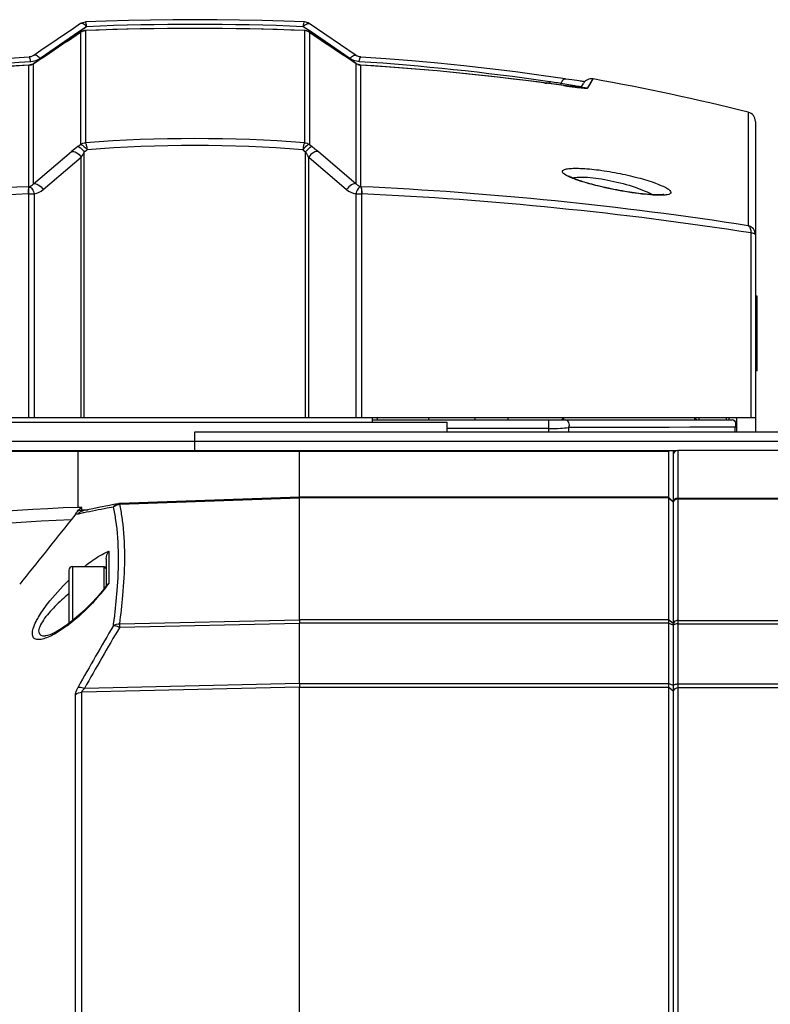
# Model space of a CAD drawing. Header units: millimetres. Extents: x 0 to 420, y -341 to 792.
# Tile 37 of 256: x 69 to 83, y 116 to 134. Entities that reach past the tile are written whole.
import ezdxf

# ---------------------------------------------------------------- set-up
doc = ezdxf.new("R2010")
doc.units = ezdxf.units.MM
doc.header["$LTSCALE"] = 23.1
doc.layers.get('0').update_dxf_attribs({"linetype": 'CONTINUOUS'})
for name, color, linetype in [('02___PRT_ALL_AXES', 7, 'CONTINUOUS'), ('06___PRT_ALL_SURFS', 7, 'CONTINUOUS'), ('AXES', 7, 'CONTINUOUS')]:
    doc.layers.add(name, color=color, linetype=linetype)

msp = doc.modelspace()

# ---------------------------------------------------------------- linework, layer by layer
at = {"color": 7, "linetype": 'Continuous'}
for p, q in [((70.1113, 133.6077), (69.4063, 133.126)), ((70.0135, 133.6721), (69.7141, 133.469)), ((70.1443, 133.6054), (69.8625, 133.4167)), ((70.1434, 133.7602), (70.0135, 133.6721)), ((70.253, 133.7045), (70.1113, 133.6077)), ((70.1327, 133.6223), (70.1113, 133.6077)), ((70.2059, 133.6723), (70.1327, 133.6223)), ((70.1443, 133.6054), (70.1414, 133.6032)), ((70.1414, 133.6032), (70.1414, 131.5624)), ((70.253, 133.7045), (70.2059, 133.6723)), ((70.2321, 133.6341), (70.2308, 133.6336)), ((70.2308, 133.6336), (70.2308, 131.5925)), ((74.3385, 133.6077), (74.1968, 133.7045)), ((74.2176, 133.6341), (74.2189, 133.6336)), ((74.2189, 133.6336), (74.2189, 131.5925)), ((74.3171, 133.6223), (74.2439, 133.6723)), ((74.3055, 133.6054), (74.3084, 133.6032)), ((74.5855, 133.4179), (74.3055, 133.6054)), ((74.5881, 133.569), (74.3063, 133.7602)), ((74.3084, 133.6032), (74.3084, 131.5624)), ((74.3385, 133.6077), (74.3171, 133.6223)), ((75.0435, 133.126), (74.3385, 133.6077)), ((69.8625, 133.4167), (69.5647, 133.2175)), ((74.8833, 133.2186), (74.5855, 133.4179)), ((75.1593, 133.1817), (74.5881, 133.569)), ((69.5647, 133.2175), (69.2913, 133.0346)), ((75.1584, 133.0346), (74.8833, 133.2186)), ((69.2051, 133.0059), (69.2032, 133.0054)), ((69.2032, 130.7945), (69.2032, 133.0054)), ((69.2913, 133.0346), (69.2883, 133.0323)), ((69.2883, 133.0323), (69.2915, 133.0344)), ((69.2883, 133.0323), (69.2915, 133.0344)), ((69.2883, 130.8463), (69.2883, 133.0323)), ((75.1583, 133.0344), (75.1615, 133.0323)), ((75.1584, 133.0346), (75.1615, 133.0323)), ((75.1615, 130.8463), (75.1615, 133.0323)), ((75.2446, 133.0059), (75.2465, 133.0054)), ((75.2465, 130.7945), (75.2465, 133.0054)), ((79.0825, 132.7366), (79.0312, 132.7441)), ((79.1297, 132.7297), (79.0825, 132.7366)), ((79.1729, 132.7236), (79.1297, 132.7297)), ((79.2119, 132.7182), (79.1729, 132.7236)), ((79.2357, 132.715), (79.2119, 132.7182)), ((79.2577, 132.7121), (79.2357, 132.715)), ((79.278, 132.7094), (79.2577, 132.7121)), ((79.2966, 132.7071), (79.278, 132.7094)), ((79.3198, 132.7042), (79.2966, 132.7071)), ((79.3778, 132.5914), (79.4716, 132.7532)), ((79.4661, 132.7438), (79.4716, 132.7532)), ((78.593, 132.6798), (78.6385, 132.6798)), ((78.8822, 132.6404), (78.8882, 132.6712)), ((78.9223, 132.6648), (78.8882, 132.6712)), ((78.9375, 132.6325), (78.9415, 132.632)), ((78.9376, 132.6329), (78.9415, 132.632)), ((78.9376, 132.6326), (78.9415, 132.632)), ((79.0242, 132.6209), (78.9879, 132.6258)), ((79.0583, 132.6164), (79.0242, 132.6209)), ((79.0903, 132.6123), (79.0583, 132.6164)), ((79.1201, 132.6086), (79.0903, 132.6123)), ((79.1478, 132.6052), (79.1201, 132.6086)), ((79.1733, 132.6022), (79.1478, 132.6052)), ((79.1968, 132.5996), (79.1733, 132.6022)), ((79.2182, 132.5974), (79.1968, 132.5996)), ((79.2376, 132.5954), (79.2182, 132.5974)), ((79.255, 132.5938), (79.2376, 132.5954)), ((79.2503, 132.5942), (79.2945, 132.6708)), ((79.2704, 132.5925), (79.255, 132.5938)), ((79.3218, 132.5899), (79.3223, 132.5899)), ((82.2963, 132.1473), (82.2963, 130.0848)), ((82.4249, 131.9824), (82.4249, 126.5938)), ((70.0913, 131.5238), (70.1414, 131.5624)), ((70.2112, 131.4285), (70.2607, 131.4674)), ((74.189, 131.4674), (74.2386, 131.4285)), ((74.3084, 131.5624), (74.3584, 131.5238)), ((69.2883, 130.8463), (69.979, 131.4329)), ((69.4643, 130.7432), (70.155, 131.3328)), ((70.155, 126.5938), (70.155, 131.3328)), ((70.2112, 126.5938), (70.2112, 131.4285)), ((74.2386, 126.5938), (74.2386, 131.4285)), ((74.2947, 126.5938), (74.2947, 131.3328)), ((74.2947, 131.3328), (74.9854, 130.7432)), ((74.4708, 131.4329), (75.1615, 130.8463)), ((69.2032, 130.7945), (69.2058, 130.7946)), ((75.2439, 130.7946), (75.2465, 130.7945)), ((69.1945, 130.6653), (69.1945, 126.5938)), ((69.2994, 130.6615), (69.2994, 126.5938)), ((75.1504, 130.6615), (75.1504, 126.5938)), ((75.2553, 130.6653), (75.2553, 126.5938)), ((82.3429, 129.9539), (82.3429, 126.5938)), ((62.0249, 126.5938), (82.4249, 126.5938)), ((67.6349, 126.5088), (76.8149, 126.5088)), ((75.4549, 126.5088), (75.4549, 126.5938)), ((75.4549, 126.5513), (81.9999, 126.5513)), ((75.5399, 126.5938), (75.5399, 126.5513)), ((76.4749, 126.5938), (76.4749, 126.5513)), ((77.3249, 126.5513), (77.3249, 126.5938)), ((77.9199, 126.5938), (77.9199, 126.5513)), ((78.6642, 126.3388), (78.6642, 126.5513)), ((78.9399, 126.5938), (78.8974, 126.5513)), ((78.9399, 126.5513), (78.9399, 126.5938)), ((81.3199, 126.5938), (81.3199, 126.5513)), ((81.3199, 126.5938), (81.3624, 126.5513)), ((81.4049, 126.5513), (81.4049, 126.5938)), ((81.8911, 126.5938), (81.8911, 126.5513)), ((81.9489, 126.5513), (81.9489, 126.5938)), ((82.0849, 126.3388), (82.0849, 126.5918)), ((82.4249, 126.5918), (82.0849, 126.5918)), ((82.4249, 126.5918), (82.4249, 126.3388)), ((72.2249, 125.9988), (72.2249, 126.3388)), ((72.2249, 126.3388), (89.3949, 126.3388)), ((78.6642, 126.3944), (76.8149, 126.3944)), ((82.06, 126.4192), (79.0249, 126.4156)), ((79.0249, 126.4156), (79.0249, 126.3388)), ((82.06, 126.3388), (82.06, 126.4192)), ((68.3602, 126.1688), (89.3949, 126.1688)), ((60.1807, 125.9988), (80.9845, 125.9988)), ((70.099, 125.9778), (68.211, 125.9775)), ((70.099, 124.9607), (70.099, 125.9778)), ((74.1289, 125.9765), (70.099, 125.9778)), ((74.1289, 125.1473), (74.1289, 125.9767)), ((80.8439, 125.9767), (74.1289, 125.9767)), ((80.8439, 125.9767), (80.8439, 59.2109)), ((80.9289, 125.9988), (80.9289, 59.1888)), ((81.0139, 125.9988), (81.0139, 59.1888)), ((89.2249, 125.9988), (81.0139, 125.9988)), ((70.8286, 125.028), (70.7807, 125.0186)), ((74.1288, 125.1473), (70.8553, 125.0311)), ((70.8554, 125.0188), (74.1289, 125.1352)), ((80.8439, 125.1473), (74.1288, 125.1473)), ((74.1289, 122.9174), (74.1289, 125.1352)), ((80.8439, 125.1352), (74.1289, 125.1352)), ((80.9289, 125.0623), (80.8439, 125.1473)), ((80.9289, 125.0563), (80.8439, 125.1352)), ((81.0139, 125.1277), (87.7289, 125.1277)), ((81.0139, 125.1155), (87.7289, 125.1155)), ((70.192, 124.8604), (70.0981, 124.8415)), ((70.1659, 124.9149), (70.1659, 124.9628)), ((70.1659, 124.9149), (70.2829, 124.9191)), ((70.232, 124.9088), (70.1843, 124.8991)), ((70.2009, 124.8622), (70.192, 124.8604)), ((70.7411, 124.9687), (70.6295, 124.947)), ((70.6596, 124.1642), (70.6596, 123.5775)), ((70.6098, 124.0279), (70.6098, 123.5313)), ((69.9298, 123.8171), (69.9298, 122.853)), ((69.9978, 123.8851), (69.9978, 122.9054)), ((69.9978, 123.8851), (70.5698, 123.8851)), ((70.5698, 123.4801), (70.5698, 123.8851)), ((70.5698, 123.8851), (70.6098, 123.8451)), ((70.6235, 123.5488), (70.5423, 123.4447)), ((69.9838, 122.8941), (69.9046, 122.8339)), ((70.8554, 122.8445), (74.1289, 122.9173)), ((70.8554, 122.7826), (74.1289, 122.8556)), ((80.8439, 122.9173), (74.1289, 122.9174)), ((74.1289, 121.7585), (74.1289, 122.8556)), ((80.8439, 122.8556), (74.1289, 122.8556)), ((80.9289, 122.8505), (80.8439, 122.9173)), ((80.9289, 122.8197), (80.8439, 122.8556)), ((81.0139, 122.905), (87.7289, 122.9051)), ((81.0139, 122.8433), (87.7289, 122.8432)), ((74.1289, 121.6917), (70.1659, 121.6)), ((70.1659, 95.9088), (70.1659, 121.6)), ((74.1289, 121.7585), (70.2124, 121.6678)), ((74.1289, 121.7585), (80.8439, 121.7584)), ((74.1289, 95.9581), (74.1289, 121.6917)), ((74.1289, 121.6917), (80.8439, 121.6917)), ((80.9289, 121.7225), (80.8439, 121.7584)), ((80.9289, 121.6224), (80.8439, 121.6917)), ((87.7289, 121.7457), (81.0139, 121.7456)), ((87.7289, 121.6789), (81.0139, 121.6789)), ((70.0516, 95.9041), (70.0516, 121.5594))]:
    msp.add_line(p, q, dxfattribs=at)
for points in [[(74.218, 133.7894), (73.843, 133.8037), (73.4397, 133.8158), (73.0355, 133.8244), (72.6309, 133.8296), (72.226, 133.8313), (71.821, 133.8296), (71.4164, 133.8244), (71.0123, 133.8158), (70.6089, 133.8038), (70.2317, 133.7894)], [(74.2176, 133.6341), (73.8405, 133.6477), (73.4372, 133.6591), (73.0332, 133.6673), (72.6286, 133.6722), (72.2238, 133.6738), (71.819, 133.6721), (71.4144, 133.6672), (71.0103, 133.659), (70.607, 133.6476), (70.2321, 133.6341)], [(69.7141, 133.469), (69.4181, 133.2683), (69.2904, 133.1817)], [(69.2045, 133.1525), (68.7556, 133.1209), (68.2801, 133.0826), (67.8056, 133.0394), (67.3325, 132.9912), (66.8613, 132.9382), (66.3926, 132.8804), (65.9268, 132.818), (65.4873, 132.7543)], [(69.2904, 133.1817), (69.2833, 133.1772), (69.2725, 133.1712), (69.2612, 133.1659), (69.2495, 133.1614), (69.2375, 133.1578), (69.2251, 133.1551), (69.2126, 133.1532), (69.2045, 133.1525)], [(75.2452, 133.1525), (75.2386, 133.1531), (75.2261, 133.1548), (75.2137, 133.1575), (75.2016, 133.161), (75.1898, 133.1654), (75.1785, 133.1705), (75.1676, 133.1765), (75.1593, 133.1817)], [(78.9625, 132.7543), (78.525, 132.8177), (78.0592, 132.8802), (77.5905, 132.938), (77.1194, 132.991), (76.6464, 133.0392), (76.1718, 133.0824), (75.6963, 133.1208), (75.2452, 133.1525)], [(69.2051, 133.0059), (68.7569, 132.9761), (68.2843, 132.94), (67.8128, 132.8994), (67.3428, 132.8543), (66.8748, 132.8046), (66.4092, 132.7505), (65.9465, 132.692), (65.5122, 132.6329)], [(69.2913, 133.0346), (69.283, 133.0294), (69.2721, 133.0235), (69.2606, 133.0184), (69.2488, 133.0141), (69.2366, 133.0107), (69.2241, 133.0081), (69.2115, 133.0064), (69.2051, 133.0059)], [(75.2446, 133.0059), (75.2367, 133.0066), (75.2241, 133.0084), (75.2117, 133.011), (75.1996, 133.0146), (75.1878, 133.019), (75.1764, 133.0242), (75.1656, 133.0301), (75.1584, 133.0346)], [(78.9376, 132.6329), (78.5011, 132.6923), (78.0384, 132.7508), (77.5728, 132.8049), (77.1047, 132.8545), (76.6347, 132.8996), (76.1632, 132.9402), (75.6907, 132.9762), (75.2446, 133.0059)], [(79.0312, 132.7441), (78.9758, 132.7523), (78.9625, 132.7543)], [(79.3778, 132.5914), (79.4186, 132.6604), (79.4478, 132.7121)], [(78.9879, 132.6258), (78.9495, 132.6312), (78.9376, 132.6329)], [(79.3223, 132.5899), (79.3216, 132.5899), (79.3203, 132.5899), (79.3184, 132.5899), (79.3159, 132.5899), (79.3128, 132.59), (79.3093, 132.5901), (79.3052, 132.5903), (79.3006, 132.5905), (79.2955, 132.5908), (79.29, 132.5911), (79.2839, 132.5915), (79.2774, 132.592), (79.2704, 132.5925)], [(80.7585, 130.6525), (80.7581, 130.6524), (80.7556, 130.6517), (80.7514, 130.6508), (80.7454, 130.6498), (80.7377, 130.6486), (80.7284, 130.6475), (80.7176, 130.6465), (80.7051, 130.6456), (80.6911, 130.6449), (80.6756, 130.6443), (80.6585, 130.6441), (80.64, 130.644), (80.62, 130.6443), (80.5985, 130.6448), (80.5756, 130.6457), (80.5512, 130.6469), (80.5253, 130.6485), (80.498, 130.6504), (80.4691, 130.6527), (80.4388, 130.6554), (80.4069, 130.6585), (80.3736, 130.6621), (80.3387, 130.6661), (80.3022, 130.6705), (80.2641, 130.6755), (80.2243, 130.6809), (80.1829, 130.6869), (80.1396, 130.6935), (80.0947, 130.7006), (80.0481, 130.7084), (80.0002, 130.7167), (79.9511, 130.7255), (79.9011, 130.7349), (79.8503, 130.7448), (79.7995, 130.7551), (79.7492, 130.7657), (79.6999, 130.7765), (79.6525, 130.7872), (79.6071, 130.7977), (79.5641, 130.8081), (79.5232, 130.8183), (79.4844, 130.8282), (79.4475, 130.8379), (79.4123, 130.8475), (79.3788, 130.8569), (79.3468, 130.8662), (79.3164, 130.8752), (79.2876, 130.8841), (79.2604, 130.8927), (79.2348, 130.9011), (79.2107, 130.9093), (79.1882, 130.9172), (79.1671, 130.9249), (79.1476, 130.9323), (79.1294, 130.9394), (79.1127, 130.9462), (79.0974, 130.9527), (79.0834, 130.9589), (79.0708, 130.9648), (79.0596, 130.9703), (79.0497, 130.9754), (79.0413, 130.98), (79.0342, 130.984), (79.0286, 130.9875), (79.0244, 130.9903), (79.0235, 130.9909)], [(82.06, 126.4192), (81.6367, 126.4192), (81.2335, 126.4182), (80.8542, 126.4175), (80.4876, 126.4174), (80.1245, 126.4167), (79.7625, 126.4165), (79.3952, 126.4166), (79.0249, 126.4156)], [(70.099, 125.9778), (69.1986, 125.9767), (68.2987, 125.9775)], [(70.7807, 125.0186), (70.64, 124.9908), (70.5017, 124.9632), (70.3656, 124.9359), (70.232, 124.9088)], [(70.5423, 123.4447), (70.444, 123.3296), (70.3459, 123.2236), (70.2495, 123.127), (70.1565, 123.04), (70.0679, 122.9626), (69.9838, 122.8941)], [(69.9046, 122.8339), (69.8301, 122.7815), (69.7603, 122.7365), (69.6957, 122.6989), (69.6366, 122.6686), (69.5846, 122.6461), (69.5409, 122.6314), (69.5102, 122.6246), (69.4994, 122.6235)]]:
    msp.add_lwpolyline(points, dxfattribs=at)
for centre, radius, start, end in [((70.2388, 133.4637), 0.1701, 119.56436, 124.93681), ((70.239, 133.4634), 0.1705, 114.2072, 119.56854), ((70.2389, 133.4634), 0.1704, 103.46238, 114.19072), ((70.239, 133.463), 0.1708, 92.73624, 103.4423), ((72.2249, 83.6833), 49.9901, 87.7139, 92.2861), ((72.2249, 87.2304), 46.5159, 87.57042, 92.42958), ((74.2108, 133.463), 0.1708, 76.5577, 87.26376), ((74.2108, 133.4634), 0.1704, 65.80928, 76.53762), ((74.2107, 133.4633), 0.1706, 56.30025, 65.78925), ((74.2114, 133.4644), 0.1692, 55.05754, 56.29187), ((72.139, 88.9355), 44.2277, 93.76168, 98.23189), ((72.3514, 89.3231), 43.8383, 81.74824, 86.25819), ((72.1001, 85.8759), 47.2185, 93.51733, 98.02004), ((69.1941, 133.1854), 0.1802, 272.89982, 276.40301), ((69.1943, 133.1836), 0.1784, 276.39479, 283.56707), ((69.195, 133.1805), 0.1752, 283.57371, 290.98297), ((69.1968, 133.176), 0.1703, 290.9774, 302.48223), ((75.2517, 133.1737), 0.1677, 237.47021, 241.26333), ((75.2532, 133.1767), 0.1711, 241.27993, 248.78688), ((75.2547, 133.1804), 0.1751, 248.79248, 256.23037), ((75.2556, 133.1843), 0.1791, 256.25238, 266.48182), ((75.2556, 133.1853), 0.1801, 266.47095, 267.10028), ((72.3082, 85.465), 47.6311, 81.99948, 86.46315), ((72.5263, 90.586), 42.5633, 81.40393, 81.73722), ((79.4417, 132.5858), 0.17, 79.89676, 150), ((78.6385, 132.4758), 0.204, 66.28132, 90), ((82.2549, 131.9824), 0.17, 0, 75.88897), ((72.2249, 105.4209), 26.2475, 85.64293, 94.35707), ((71.9775, 129.0771), 3.0893, 127.63018, 130.30979), ((72.2249, 106.3016), 25.2423, 85.53718, 94.46282), ((71.7011, 130.4897), 1.761, 147.786, 151.3965), ((72.7479, 130.4893), 1.7618, 28.60431, 32.21318), ((72.2898, 64.7645), 66.1021, 92.676368, 98.820781), ((72.196, 65.1226), 65.7427, 81.162408, 87.340444), ((72.2884, 64.1827), 66.5546, 92.668967, 98.799642), ((69.1744, 130.9858), 0.3211, 272.64759, 273.58407), ((75.2753, 130.9858), 0.3211, 266.41593, 267.35241), ((72.1967, 64.5343), 66.2017, 81.184004, 87.347388), ((81.9999, 126.4663), 0.085, 0, 90), ((81.0139, 125.9138), 0.085, 90, 180), ((70.8614, 124.8609), 0.1703, 92.05185, 101.10969), ((70.8672, 124.8361), 0.1831, 93.68622, 100.36973), ((81.0139, 125.0427), 0.085, 90, 180), ((70.3304, 124.6965), 0.313, 121.70885, 124.58787), ((86.5672, 43.2133), 83.273, 101.186686, 101.334549), ((87.6658, 37.658), 88.9359, 101.043687, 101.186715), ((67.8584, 124.3091), 2.9572, 10.52139, 12.88815), ((67.4684, 124.2364), 3.354, 8.44517, 10.52582), ((359.6181, -107.9039), 371.5052, 141.229221, 141.460518), ((67.114, 124.2191), 3.8272, 6.56694, 8.38715), ((69.9978, 123.8171), 0.068, 90, 180), ((68.2707, 125.3117), 2.952, 322.45339, 324.02198), ((67.6868, 125.779), 3.6999, 317.63283, 320.58855), ((68.0114, 125.5113), 3.2792, 320.60286, 322.44998), ((58.8265, 124.4433), 12.0258, 352.19986, 352.7971), ((68.176, 125.1366), 2.8952, 306.42651, 307.27732), ((124.3208, 91.2191), 62.2, 149.47521, 150.662272), ((124.4499, 91.1284), 62.2444, 149.432855, 150.617504)]:
    msp.add_arc(centre, radius, start, end, dxfattribs=at)
for points in [[(70.1434, 133.7602), (70.1691, 133.7776), (70.2008, 133.7881), (70.2317, 133.7894)], [(74.3063, 133.7602), (74.2807, 133.7776), (74.249, 133.7881), (74.218, 133.7894)], [(70.1443, 133.6054), (70.1698, 133.6226), (70.2013, 133.6328), (70.2321, 133.6341)], [(74.3055, 133.6054), (74.2799, 133.6226), (74.2484, 133.6328), (74.2176, 133.6341)], [(79.3122, 132.5901), (79.3336, 132.5948), (79.3563, 132.5952), (79.3778, 132.5914)], [(70.1414, 131.5624), (70.1673, 131.5803), (70.1994, 131.591), (70.2308, 131.5925)], [(74.2189, 131.5925), (74.2504, 131.591), (74.2825, 131.5803), (74.3084, 131.5624)], [(69.2058, 130.7946), (69.2368, 130.8043), (69.2655, 130.8232), (69.2883, 130.8463)], [(69.2994, 130.6615), (69.3595, 130.6736), (69.4176, 130.7034), (69.4643, 130.7432)], [(74.9854, 130.7432), (75.0321, 130.7034), (75.0902, 130.6736), (75.1504, 130.6615)], [(75.1615, 130.8463), (75.1843, 130.8232), (75.213, 130.8043), (75.2439, 130.7946)], [(82.06, 126.4192), (82.0706, 126.438), (82.0743, 126.4619), (82.0707, 126.4832)], [(80.8439, 125.9767), (80.8439, 125.9871), (80.8554, 125.9988), (80.8657, 125.9988)], [(70.7411, 124.9687), (70.7609, 124.9978), (70.794, 125.0212), (70.8285, 125.028)], [(70.7411, 124.9687), (70.7661, 124.9929), (70.7999, 125.01), (70.8342, 125.0162)], [(70.9002, 124.7773), (70.8883, 124.8583), (70.8736, 124.939), (70.8554, 125.0188)], [(81.0139, 125.1155), (80.9803, 125.1155), (80.9411, 125.0893), (80.9318, 125.057)], [(70.0554, 124.8526), (70.0303, 124.8114), (70.0015, 124.7725), (69.9713, 124.7349)], [(70.0554, 124.8526), (70.0636, 124.866), (70.0724, 124.8816), (70.0869, 124.8878)], [(70.0869, 124.8943), (70.1062, 124.9168), (70.1283, 124.9374), (70.1527, 124.9542)], [(70.0869, 124.8943), (70.111, 124.907), (70.1387, 124.9141), (70.1659, 124.9149)], [(70.0981, 124.8415), (70.1181, 124.8697), (70.1504, 124.8921), (70.1843, 124.899)], [(70.1659, 124.9628), (70.1446, 124.9631), (70.1229, 124.9592), (70.102, 124.9632)], [(70.1981, 124.9006), (70.1864, 124.9001), (70.1656, 124.9032), (70.1659, 124.9149)], [(70.5673, 124.1226), (70.5973, 124.138), (70.628, 124.1522), (70.6596, 124.1642)], [(70.6098, 124.0279), (70.6098, 124.0763), (70.629, 124.1267), (70.6596, 124.1642)], [(69.5406, 123.2062), (69.6587, 123.3594), (69.7902, 123.5027), (69.9295, 123.6369)], [(70.6596, 123.5775), (70.6457, 123.5708), (70.6326, 123.5612), (70.6235, 123.5488)], [(70.7411, 122.8112), (70.773, 122.8348), (70.8157, 122.8455), (70.8554, 122.8445)], [(69.8951, 122.807), (69.8484, 122.7725), (69.8006, 122.7394), (69.7514, 122.7084)], [(70.0516, 121.5594), (70.0829, 121.585), (70.1255, 121.5988), (70.1659, 121.6)], [(81.0139, 121.6789), (80.9816, 121.6789), (80.9419, 121.6582), (80.9318, 121.6275)]]:
    msp.add_open_spline(points, degree=3, dxfattribs=at)
for points, knots in [([(70.253, 133.7045), (70.2429, 133.7155), (70.2227, 133.7347), (70.1896, 133.7589), (70.1563, 133.7689), (70.1434, 133.7602)], [0, 0, 0, 0, 0.3490673, 0.6380592, 1, 1, 1, 1]), ([(70.253, 133.7045), (70.2517, 133.7163), (70.2491, 133.737), (70.2437, 133.7644), (70.2396, 133.7798), (70.2344, 133.7895), (70.2317, 133.7894)], [0, 0, 0, 0, 0.4007287, 0.7107895, 0.9113067, 1, 1, 1, 1]), ([(74.1968, 133.7045), (74.1981, 133.7163), (74.2006, 133.737), (74.206, 133.7644), (74.2102, 133.7798), (74.2154, 133.7895), (74.218, 133.7894)], [0, 0, 0, 0, 0.4007287, 0.7107896, 0.9113068, 1, 1, 1, 1]), ([(74.1968, 133.7045), (74.2069, 133.7155), (74.227, 133.7347), (74.2601, 133.7589), (74.2935, 133.7689), (74.3063, 133.7602)], [0, 0, 0, 0, 0.3490673, 0.6380592, 1, 1, 1, 1]), ([(69.2915, 133.0344), (69.3619, 133.0815), (69.6453, 133.271), (69.9286, 133.4606), (70.1414, 133.6032)], [0, 0, 0, 0, 0.2487094, 1, 1, 1, 1]), ([(74.3084, 133.6032), (74.3795, 133.5555), (74.6627, 133.3658), (74.9461, 133.1762), (75.1583, 133.0344)], [0, 0, 0, 0, 0.2512684, 1, 1, 1, 1]), ([(69.2374, 133.0679), (69.2338, 133.0891), (69.2275, 133.1169), (69.2162, 133.1449), (69.2079, 133.1527), (69.2045, 133.1525)], [0, 0, 0, 0, 0.6893532, 0.8919464, 1, 1, 1, 1]), ([(69.4063, 133.126), (69.3942, 133.1178), (69.3426, 133.0872), (69.2826, 133.0709), (69.2374, 133.0679)], [0, 0, 0, 0, 0.2440112, 1, 1, 1, 1]), ([(69.4063, 133.126), (69.3958, 133.1373), (69.3749, 133.1571), (69.3395, 133.1821), (69.3042, 133.1911), (69.2904, 133.1817)], [0, 0, 0, 0, 0.3431047, 0.6298674, 1, 1, 1, 1]), ([(75.0435, 133.126), (75.0539, 133.1373), (75.0749, 133.1571), (75.1102, 133.1821), (75.1456, 133.1911), (75.1593, 133.1817)], [0, 0, 0, 0, 0.3431047, 0.6298674, 1, 1, 1, 1]), ([(75.2123, 133.0679), (75.1969, 133.0689), (75.1374, 133.0768), (75.0802, 133.1009), (75.0435, 133.126)], [0, 0, 0, 0, 0.2580001, 1, 1, 1, 1]), ([(75.2123, 133.0679), (75.2159, 133.0891), (75.2222, 133.1169), (75.2336, 133.1449), (75.2418, 133.1527), (75.2452, 133.1525)], [0, 0, 0, 0, 0.6893552, 0.8919478, 1, 1, 1, 1]), ([(78.8882, 132.6712), (78.8927, 132.6837), (78.9028, 132.7062), (78.9229, 132.7382), (78.948, 132.7565), (78.9625, 132.7543)], [0, 0, 0, 0, 0.3413457, 0.6244679, 1, 1, 1, 1]), ([(79.2613, 132.6134), (79.2601, 132.6112), (79.2491, 132.6123), (79.2325, 132.6123), (79.2023, 132.6165), (79.1633, 132.6221), (79.1143, 132.6302), (79.0329, 132.6443), (78.968, 132.6563), (78.9223, 132.6648)], [0, 0, 0, 0, 0.0218619, 0.0758456, 0.1619287, 0.2786211, 0.4237205, 0.5944804, 1, 1, 1, 1]), ([(78.9415, 132.632), (79.009, 132.6225), (79.126, 132.6068), (79.2434, 132.5935), (79.293, 132.5898)], [0, 0, 0, 0, 0.5780707, 1, 1, 1, 1]), ([(79.293, 132.5898), (79.3047, 132.5889), (79.3249, 132.5876), (79.3514, 132.5867), (79.3671, 132.5878), (79.3766, 132.5892), (79.3778, 132.5914)], [0, 0, 0, 0, 0.4108762, 0.7154415, 0.9106933, 1, 1, 1, 1]), ([(69.979, 131.4329), (70.0057, 131.4433), (70.0819, 131.4149), (70.1304, 131.3661), (70.155, 131.3328)], [0, 0, 0, 0, 0.4086151, 1, 1, 1, 1]), ([(70.0913, 131.5238), (70.0985, 131.5246), (70.1173, 131.5172), (70.1592, 131.4874), (70.1902, 131.454), (70.2112, 131.4285)], [0, 0, 0, 0, 0.1395582, 0.363478, 1, 1, 1, 1]), ([(70.1414, 131.5624), (70.1485, 131.5633), (70.1672, 131.5558), (70.2089, 131.5261), (70.2398, 131.4928), (70.2607, 131.4674)], [0, 0, 0, 0, 0.1392928, 0.3631018, 1, 1, 1, 1]), ([(70.2308, 131.5925), (70.2347, 131.5884), (70.2407, 131.5738), (70.2483, 131.547), (70.2553, 131.51), (70.259, 131.4824), (70.2607, 131.4674)], [0, 0, 0, 0, 0.1319112, 0.353376, 0.6503463, 1, 1, 1, 1]), ([(74.2189, 131.5925), (74.215, 131.5884), (74.209, 131.5738), (74.2014, 131.547), (74.1945, 131.51), (74.1907, 131.4824), (74.189, 131.4674)], [0, 0, 0, 0, 0.1319112, 0.3533759, 0.6503462, 1, 1, 1, 1]), ([(74.3084, 131.5624), (74.3012, 131.5633), (74.2825, 131.5558), (74.2409, 131.5261), (74.21, 131.4928), (74.189, 131.4674)], [0, 0, 0, 0, 0.1392928, 0.3631018, 1, 1, 1, 1]), ([(74.3584, 131.5238), (74.3512, 131.5246), (74.3325, 131.5172), (74.2906, 131.4874), (74.2595, 131.454), (74.2386, 131.4285)], [0, 0, 0, 0, 0.1395583, 0.363478, 1, 1, 1, 1]), ([(74.4708, 131.4329), (74.4441, 131.4433), (74.3679, 131.4149), (74.3194, 131.3661), (74.2947, 131.3328)], [0, 0, 0, 0, 0.4086151, 1, 1, 1, 1]), ([(74.3584, 131.5238), (74.3683, 131.5161), (74.4063, 131.4865), (74.4436, 131.456), (74.4708, 131.4329)], [0, 0, 0, 0, 0.2596791, 1, 1, 1, 1]), ([(78.9118, 131.0687), (78.9116, 131.0739), (78.9154, 131.0856), (78.9317, 131.0986), (78.9561, 131.1091), (78.9895, 131.1176), (79.0318, 131.124), (79.1049, 131.13), (79.2154, 131.1304), (79.3669, 131.122), (79.539, 131.1043), (79.7243, 131.078), (79.9774, 131.0332), (80.2733, 130.966), (80.5431, 130.8849), (80.7165, 130.8171), (80.8067, 130.7722), (80.8636, 130.7355), (80.8884, 130.7033), (80.888, 130.6903)], [0, 0, 0, 0, 0.0073724, 0.0165333, 0.0290567, 0.0455171, 0.0660632, 0.0906487, 0.1512065, 0.2250675, 0.3092725, 0.4003923, 0.4948146, 0.6794734, 0.8375335, 0.8998673, 0.9482076, 0.9812566, 1, 1, 1, 1]), ([(79.051, 130.9653), (79.0153, 130.981), (78.9684, 131.0036), (78.9226, 131.0414), (78.9121, 131.0606), (78.9118, 131.0687)], [0, 0, 0, 0, 0.6569036, 0.8629403, 1, 1, 1, 1]), ([(80.7299, 130.6391), (80.6752, 130.637), (80.5507, 130.641), (80.2639, 130.6687), (79.8735, 130.7332), (79.4889, 130.82), (79.2161, 130.9011), (79.1007, 130.9433), (79.051, 130.9653)], [0, 0, 0, 0, 0.095674, 0.2170719, 0.5030915, 0.7858871, 0.9050283, 1, 1, 1, 1]), ([(79.0995, 130.9518), (79.1338, 130.9635), (79.225, 130.9723), (79.3826, 130.9678), (79.5793, 130.9448), (79.87, 130.8917), (80.1541, 130.8159), (80.4073, 130.7221), (80.5148, 130.6723), (80.5607, 130.6464)], [0, 0, 0, 0, 0.0718857, 0.1790509, 0.313576, 0.4641364, 0.7654887, 0.8953925, 1, 1, 1, 1]), ([(69.2032, 130.7945), (69.1998, 130.7898), (69.1958, 130.7743), (69.1916, 130.7464), (69.1893, 130.7085), (69.1891, 130.6803), (69.1892, 130.6651)], [0, 0, 0, 0, 0.1326174, 0.3545852, 0.6514159, 1, 1, 1, 1]), ([(69.2058, 130.7946), (69.2026, 130.7898), (69.199, 130.7743), (69.1954, 130.7465), (69.1938, 130.7086), (69.194, 130.6805), (69.1945, 130.6653)], [0, 0, 0, 0, 0.1321482, 0.3540119, 0.6509986, 1, 1, 1, 1]), ([(69.2058, 130.7946), (69.2283, 130.7896), (69.2715, 130.7451), (69.2913, 130.6933), (69.2994, 130.6615)], [0, 0, 0, 0, 0.413415, 1, 1, 1, 1]), ([(69.2883, 130.8463), (69.3001, 130.8507), (69.3312, 130.8495), (69.3962, 130.8195), (69.4396, 130.777), (69.4643, 130.7432)], [0, 0, 0, 0, 0.1769068, 0.4125345, 1, 1, 1, 1]), ([(75.1615, 130.8463), (75.1497, 130.8507), (75.1185, 130.8495), (75.0535, 130.8195), (75.0101, 130.777), (74.9854, 130.7432)], [0, 0, 0, 0, 0.1769068, 0.4125345, 1, 1, 1, 1]), ([(75.2439, 130.7946), (75.2214, 130.7896), (75.1782, 130.7451), (75.1584, 130.6933), (75.1504, 130.6615)], [0, 0, 0, 0, 0.413415, 1, 1, 1, 1]), ([(75.2439, 130.7946), (75.2471, 130.7898), (75.2508, 130.7743), (75.2544, 130.7465), (75.2559, 130.7086), (75.2557, 130.6805), (75.2553, 130.6653)], [0, 0, 0, 0, 0.1321482, 0.3540119, 0.6509986, 1, 1, 1, 1]), ([(75.2465, 130.7945), (75.2499, 130.7898), (75.2539, 130.7743), (75.2581, 130.7464), (75.2604, 130.7085), (75.2607, 130.6803), (75.2605, 130.6651)], [0, 0, 0, 0, 0.1326174, 0.3545851, 0.6514159, 1, 1, 1, 1]), ([(69.1945, 130.6653), (69.2034, 130.6657), (69.2384, 130.6662), (69.2735, 130.6645), (69.2994, 130.6615)], [0, 0, 0, 0, 0.2563735, 1, 1, 1, 1]), ([(75.1504, 130.6615), (75.1586, 130.6625), (75.1935, 130.6657), (75.2286, 130.6663), (75.2553, 130.6653)], [0, 0, 0, 0, 0.2377473, 1, 1, 1, 1]), ([(80.888, 130.6903), (80.8873, 130.6723), (80.8459, 130.6516), (80.7931, 130.6433), (80.7526, 130.6399), (80.7299, 130.6391)], [0, 0, 0, 0, 0.3127846, 0.6059783, 1, 1, 1, 1]), ([(82.4249, 129.9223), (82.4249, 129.9587), (82.3991, 130.0339), (82.3319, 130.076), (82.2963, 130.0848)], [0, 0, 0, 0, 0.4978322, 1, 1, 1, 1]), ([(82.2963, 130.0848), (82.3135, 130.075), (82.3392, 130.0292), (82.3434, 129.9817), (82.3429, 129.9539)], [0, 0, 0, 0, 0.4155221, 1, 1, 1, 1]), ([(82.4249, 129.9223), (82.4249, 129.926), (82.4177, 129.9346), (82.39, 129.9462), (82.3632, 129.9512), (82.3429, 129.9539)], [0, 0, 0, 0, 0.1196676, 0.323356, 1, 1, 1, 1]), ([(79.0249, 126.4156), (79.0332, 126.4283), (79.0432, 126.4589), (79.0355, 126.5052), (79.0075, 126.5416), (78.9785, 126.5513), (78.9648, 126.5513)], [0, 0, 0, 0, 0.258086, 0.5188505, 0.7669058, 1, 1, 1, 1]), ([(82.0707, 126.4832), (82.0675, 126.5012), (82.0519, 126.5354), (82.0164, 126.5513), (81.9999, 126.5513)], [0, 0, 0, 0, 0.5257454, 1, 1, 1, 1]), ([(82.06, 126.4192), (82.0638, 126.4222), (82.0771, 126.4345), (82.0849, 126.4531), (82.0849, 126.4663)], [0, 0, 0, 0, 0.2690852, 1, 1, 1, 1]), ([(78.6642, 126.3944), (78.7347, 126.3944), (78.8552, 126.3978), (78.9753, 126.4086), (79.0249, 126.4156)], [0, 0, 0, 0, 0.5846101, 1, 1, 1, 1]), ([(70.099, 125.9778), (70.1004, 125.9832), (70.1024, 125.9904), (70.1082, 125.9988), (70.1108, 125.9988)], [0, 0, 0, 0, 0.6763415, 1, 1, 1, 1]), ([(74.1348, 125.9988), (74.1327, 125.9988), (74.1303, 125.9882), (74.1311, 125.9822), (74.1308, 125.9767)], [0, 0, 0, 0, 0.2795795, 1, 1, 1, 1]), ([(70.8554, 125.0188), (70.8553, 125.0223), (70.8536, 125.0324), (70.8554, 125.0287), (70.8554, 125.0285)], [0, 0, 0, 0, 0.946221, 1, 1, 1, 1]), ([(74.1296, 125.1477), (74.1292, 125.1485), (74.1275, 125.1365), (74.1291, 125.1349), (74.1296, 125.1297)], [0, 0, 0, 0, 0.1342105, 1, 1, 1, 1]), ([(80.9318, 125.057), (80.9308, 125.0537), (80.9294, 125.0469), (80.9289, 125.04), (80.9289, 125.0366)], [0, 0, 0, 0, 0.5024168, 1, 1, 1, 1]), ([(70.099, 124.9607), (67.156, 124.8672), (61.3149, 123.865), (55.9852, 121.2551), (53.6047, 119.6066)], [0, 0, 0, 0, 0.5041876, 1, 1, 1, 1]), ([(70.0602, 124.8465), (70.0592, 124.8474), (70.0574, 124.8493), (70.056, 124.8514), (70.0554, 124.8526)], [0, 0, 0, 0, 0.4939859, 1, 1, 1, 1]), ([(70.0662, 124.8426), (70.0651, 124.8431), (70.063, 124.8443), (70.0611, 124.8457), (70.0602, 124.8465)], [0, 0, 0, 0, 0.5059851, 1, 1, 1, 1]), ([(70.0808, 124.8397), (70.0782, 124.8398), (70.0732, 124.8402), (70.0684, 124.8417), (70.0662, 124.8426)], [0, 0, 0, 0, 0.5265381, 1, 1, 1, 1]), ([(70.0981, 124.8415), (70.0952, 124.8409), (70.0894, 124.84), (70.0836, 124.8397), (70.0808, 124.8397)], [0, 0, 0, 0, 0.5247882, 1, 1, 1, 1]), ([(69.9713, 124.7349), (67.0623, 124.631), (61.2927, 123.6282), (56.0222, 121.059), (53.6625, 119.4395)], [0, 0, 0, 0, 0.5042362, 1, 1, 1, 1]), ([(70.7575, 122.9354), (70.779, 123.1061), (70.8403, 123.701), (70.8488, 124.3068), (70.786, 124.7289)], [0, 0, 0, 0, 0.2872359, 1, 1, 1, 1]), ([(70.8554, 122.8445), (70.8786, 123.0155), (70.9471, 123.6163), (70.9657, 124.2271), (70.9161, 124.6568)], [0, 0, 0, 0, 0.2852729, 1, 1, 1, 1]), ([(70.2144, 123.8872), (70.2444, 123.911), (70.3568, 123.9969), (70.4754, 124.0756), (70.5673, 124.1226)], [0, 0, 0, 0, 0.2708681, 1, 1, 1, 1]), ([(69.9297, 123.39), (69.8417, 123.3175), (69.6768, 123.1686), (69.4944, 122.9664), (69.4019, 122.807), (69.3664, 122.7046), (69.4162, 122.6249), (69.4712, 122.6227), (69.4981, 122.6235)], [0, 0, 0, 0, 0.3254512, 0.6353837, 0.7652403, 0.8587834, 0.9232295, 1, 1, 1, 1]), ([(69.3318, 122.8849), (69.3451, 122.9115), (69.4068, 123.0236), (69.4807, 123.1285), (69.5406, 123.2062)], [0, 0, 0, 0, 0.2327005, 1, 1, 1, 1]), ([(70.4205, 123.2857), (70.3814, 123.2428), (70.2276, 123.0816), (70.0606, 122.9326), (69.9295, 122.8328)], [0, 0, 0, 0, 0.2605872, 1, 1, 1, 1]), ([(69.7514, 122.7084), (69.6793, 122.6628), (69.574, 122.6033), (69.4335, 122.5597), (69.3494, 122.5516), (69.2777, 122.5864), (69.2577, 122.671), (69.2806, 122.7718), (69.3118, 122.8448), (69.3318, 122.8849)], [0, 0, 0, 0, 0.3146495, 0.4409237, 0.5412568, 0.6207515, 0.7088243, 0.8347328, 1, 1, 1, 1]), ([(74.1299, 122.9174), (74.1298, 122.9133), (74.129, 122.8927), (74.1285, 122.8721), (74.1296, 122.8556)], [0, 0, 0, 0, 0.1975442, 1, 1, 1, 1]), ([(81.0139, 122.905), (81.0029, 122.905), (80.9655, 122.9007), (80.9289, 122.8652), (80.9289, 122.8382)], [0, 0, 0, 0, 0.2887069, 1, 1, 1, 1]), ([(81.0139, 122.8433), (81.0048, 122.8433), (80.9767, 122.841), (80.9426, 122.8336), (80.9318, 122.8167)], [0, 0, 0, 0, 0.3122758, 1, 1, 1, 1]), ([(70.7411, 122.8112), (70.7486, 122.8121), (70.7885, 122.811), (70.8265, 122.7963), (70.8554, 122.7826)], [0, 0, 0, 0, 0.1914297, 1, 1, 1, 1]), ([(70.8554, 122.7826), (70.8553, 122.7884), (70.8554, 122.8063), (70.8544, 122.8244), (70.8556, 122.8366)], [0, 0, 0, 0, 0.3184888, 1, 1, 1, 1]), ([(80.9318, 122.8167), (80.9309, 122.8152), (80.9294, 122.8122), (80.9289, 122.8089), (80.9289, 122.8074)], [0, 0, 0, 0, 0.5196275, 1, 1, 1, 1]), ([(70.0516, 121.5594), (70.0516, 121.5692), (70.058, 121.617), (70.0795, 121.6612), (70.0981, 121.6944)], [0, 0, 0, 0, 0.2037938, 1, 1, 1, 1]), ([(70.0981, 121.6944), (70.1057, 121.6954), (70.1454, 121.6947), (70.1835, 121.6809), (70.2124, 121.6678)], [0, 0, 0, 0, 0.1938647, 1, 1, 1, 1]), ([(70.1659, 121.6), (70.1658, 121.6055), (70.1745, 121.633), (70.1957, 121.653), (70.2124, 121.6678)], [0, 0, 0, 0, 0.1988476, 1, 1, 1, 1]), ([(74.1279, 121.7585), (74.1279, 121.7522), (74.1274, 121.7333), (74.1331, 121.7129), (74.1281, 121.7011)], [0, 0, 0, 0, 0.3288671, 1, 1, 1, 1]), ([(81.0139, 121.7456), (81.003, 121.7456), (80.9746, 121.7436), (80.9289, 121.7304), (80.9289, 121.7097)], [0, 0, 0, 0, 0.3441837, 1, 1, 1, 1]), ([(80.9318, 121.6275), (80.9308, 121.6246), (80.9294, 121.6187), (80.9289, 121.6126), (80.9289, 121.6096)], [0, 0, 0, 0, 0.5038707, 1, 1, 1, 1])]:
    msp.add_open_spline(points, degree=3, knots=knots, dxfattribs=at)
at = {"layer": '02___PRT_ALL_AXES', "color": 7, "linetype": 'Continuous'}
msp.add_line((76.8149, 126.3388), (76.8149, 126.5088), dxfattribs=at)
at = {"layer": '06___PRT_ALL_SURFS', "color": 7, "linetype": 'Continuous'}
msp.add_arc((72.2249, 92.0838), 41.31, 75.88897, 79.89676, dxfattribs=at)
at = {"layer": 'AXES', "color": 7, "linetype": 'Continuous'}
for p, q in [((82.4589, 128.8038), (82.4249, 128.8038)), ((82.4589, 127.4438), (82.4589, 128.8038)), ((82.4589, 127.4438), (82.4249, 127.4438))]:
    msp.add_line(p, q, dxfattribs=at)

doc.saveas('drawing.dxf')
